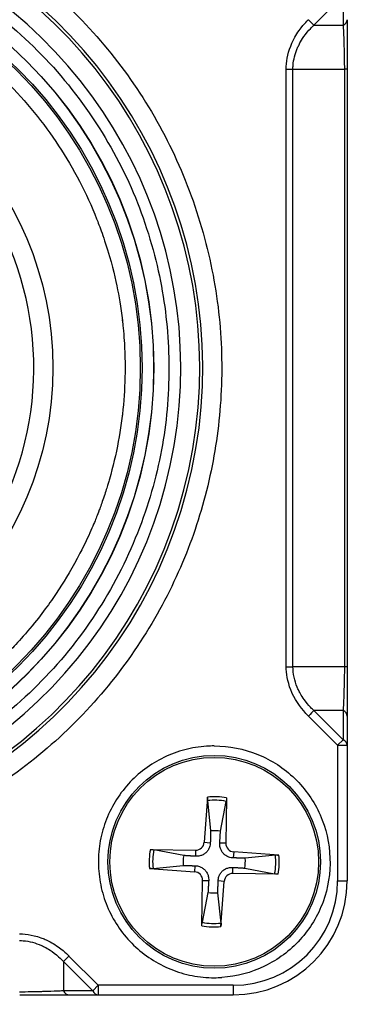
# Model space of a CAD drawing. Header units: millimetres. Extents: x 0 to 2376, y 0 to 1680.
# Tile 32 of 61: x 1238.41 to 1247.54, y 739.06 to 764.98. Entities that reach past the tile are written whole.
import ezdxf

# ---------------------------------------------------------------- set-up
doc = ezdxf.new("R2010")
doc.units = ezdxf.units.MM
doc.header["$LTSCALE"] = 0.2
doc.styles.add('Rainbow-4.0 Style', font='malgunsl.ttf')
doc.dimstyles.new('Rainbow-4.0 Style', dxfattribs={"dimtxt": 3.5, "dimasz": 2.5, "dimexe": 1, "dimexo": 1, "dimgap": 1, "dimtad": 1, "dimdsep": 46, "dimtxsty": 'Rainbow-4.0 Style', "dimcen": 0, "dimclrd": 251, "dimclre": 251, "dimclrt": 7, "dimazin": 3, "dimtp": 0.1, "dimtm": 0.1, "dimtfac": 0.61, "dimtmove": 0, "dimatfit": 3, "dimfxl": 1, "dimlwd": -1, "dimlwe": -1, "dimarcsym": 1})

# ---------------------------------------------------------------- blocks, each defined once
blk = doc.blocks.new('A$C497ffb74')
for p, q in [((-17.606, 50.789), (-18.375, 50.019)), ((-17.606, 50.789), (-17.606, 50.019)), ((-18.375, 50.019), (-17.606, 50.019)), ((-19.104, 48.864), (-18.927, 48.864)), ((-19.104, 33.136), (-19.104, 48.864)), ((-18.927, 48.864), (-17.573, 48.864)), ((-18.927, 33.136), (-18.927, 48.864)), ((-17.573, 48.864), (-17.573, 33.136)), ((-17.5, 48.864), (-17.573, 48.864)), ((-17.5, 48.864), (-17.5, 33.136)), ((-23.421, 42.25), (-23.436, 42.25)), ((-23.43, 39.75), (-23.422, 39.75)), ((-25.343, 34.802), (-25.342, 34.802)), ((-19.104, 33.136), (-18.927, 33.136)), ((-17.573, 33.136), (-18.927, 33.136)), ((-17.5, 33.136), (-17.573, 33.136)), ((-18.5, 32.109), (-18.5, 32.11)), ((-17.606, 31.981), (-18.375, 31.981)), ((-17.606, 31.211), (-18.375, 31.981)), ((-17.606, 31.981), (-17.606, 31.211)), ((-17.75, 31.067), (-18.52, 31.837)), ((-17.5, 31.837), (-17.5, 27.5)), ((-17.606, 31.211), (-17.75, 31.067)), ((-17.75, 31.067), (-17.75, 27.5)), ((-17.75, 31.067), (-17.5, 31.067)), ((-21.177, 29.703), (-21.262, 28.514)), ((-21.179, 29.612), (-21.095, 28.815)), ((-20.835, 28.804), (-20.683, 29.591)), ((-20.676, 29.682), (-20.694, 28.49)), ((-21.262, 28.514), (-21.103, 28.503)), ((-22.682, 28.324), (-21.49, 28.306)), ((-21.804, 28.165), (-22.591, 28.317)), ((-21.49, 28.306), (-21.492, 28.146)), ((-20.694, 28.49), (-20.854, 28.492)), ((-20.486, 28.262), (-20.497, 28.103)), ((-19.297, 28.177), (-20.486, 28.262)), ((-19.388, 28.179), (-20.185, 28.095)), ((-22.703, 27.823), (-21.514, 27.738)), ((-22.612, 27.821), (-21.815, 27.905)), ((-21.514, 27.738), (-21.503, 27.897)), ((-20.51, 27.694), (-20.508, 27.854)), ((-20.196, 27.835), (-19.409, 27.683)), ((-21.324, 26.318), (-21.306, 27.51)), ((-21.306, 27.51), (-21.146, 27.508)), ((-20.738, 27.486), (-20.897, 27.497)), ((-20.823, 26.297), (-20.738, 27.486)), ((-19.318, 27.676), (-20.51, 27.694)), ((-17.75, 27.5), (-17.5, 27.5)), ((-21.165, 27.196), (-21.317, 26.409)), ((-20.821, 26.388), (-20.905, 27.185)), ((-24.825, 25.52), (-24.056, 24.75)), ((-24.97, 25.375), (-24.97, 24.606)), ((-24.97, 25.375), (-24.2, 24.606)), ((-24.056, 24.75), (-24.2, 24.606)), ((-24.056, 24.75), (-24.056, 24.5)), ((-20.5, 24.75), (-24.056, 24.75)), ((-20.5, 24.75), (-20.5, 24.5)), ((-24.2, 24.606), (-24.97, 24.606)), ((-24.825, 24.5), (-20.5, 24.5))]:
    blk.add_line(p, q)
for centre, radius in [((-34, 41), 11.407), ((-34, 41), 11.403), ((-34, 41), 11.099), ((-34, 41), 11.051), ((-34, 41), 8.75), ((-21, 28), 2.8), ((-21, 28), 2.75)]:
    blk.add_circle(centre, radius)
for centre, radius, start, end in [((-34, 41), 12.697, 114.3067, 65.6933), ((-34, 41), 12.619, 114.4631, 65.5369), ((-20.998, 28), 3.05, 90.0414, 93.7974), ((-21, 28), 1.622, 78.721, 96.3368), ((-21, 28), 1.713, 79.1105, 95.9474), ((-21, 28), 0.82, 78.4144, 96.6435), ((-21.487, 28.531), 0.225, 269.141, 355.9169), ((-21, 28), 1.713, 169.1105, 185.9474), ((-21, 28), 1.622, 168.721, 186.3368), ((-20.469, 28.487), 0.225, 179.141, 265.9169), ((-21, 28), 0.82, 168.4144, 186.6435), ((-21, 28), 0.82, 348.4144, 6.6435), ((-21, 28), 1.622, 348.721, 6.3368), ((-21, 28), 1.713, 349.1105, 5.9474), ((-21.531, 27.513), 0.225, 359.141, 85.9169), ((-20.513, 27.469), 0.225, 89.141, 175.9169), ((-20.5, 27.5), 2.75, 270, 0), ((-20.5, 27.5), 3, 270, 0), ((-21, 28), 0.82, 258.4144, 276.6435), ((-21, 28), 1.713, 259.1105, 275.9474), ((-21, 28), 1.622, 258.721, 276.3368), ((-21.001, 28), 3.05, 270.0208, 273.7768)]:
    blk.add_arc(centre, radius, start, end)
for centre, major_axis, ratio, start_param, end_param in [((-34, 41), (-2.224, -11.913), 0.999998, 0.184575, 2.899213), ((-18.52, 50.163), (0.177, -0.177), 0.000012, 4.712367, 5.667701), ((-17.75, 50.163), (0.25, 0), 0.707144, 5.32788, 6.283202), ((-34, 41), (8.231, -0.552), 0.999998, 0.059336, 3.200937), ((-34, 41), (8.231, -0.552), 0.999998, 3.200928, 6.34253), ((-18.52, 31.837), (-0.177, -0.177), 0.000012, 3.756127, 4.711939), ((-17.75, 31.837), (0.25, 0), 0.707101, 6.283152, 7.23849), ((-17.75, 31.067), (0.25, 0), 0.707107, 6.283185, 7.238512), ((-24.825, 25.52), (-0.177, -0.177), 0.00001, 4.712372, 5.667707), ((-24.825, 24.75), (0, -0.25), 0.707102, 5.327884, 6.28321), ((-24.056, 24.75), (0, -0.25), 0.707107, 5.327872, 6.283182)]:
    blk.add_ellipse(centre, major_axis=major_axis, ratio=ratio, start_param=start_param, end_param=end_param)
for points, knots in [([(-28.45, 52.974), (-27.795, 52.67), (-27.178, 52.322), (-26.598, 51.93), (-25.997, 51.523), (-25.426, 51.061), (-24.884, 50.543), (-24.331, 50.015), (-23.828, 49.443), (-23.373, 48.826), (-22.916, 48.205), (-22.516, 47.549), (-22.174, 46.857), (-21.834, 46.172), (-21.554, 45.451), (-21.333, 44.694), (-21.117, 43.954), (-20.968, 43.212), (-20.884, 42.468), (-20.803, 41.741), (-20.782, 41.012), (-20.822, 40.28), (-20.861, 39.565), (-20.958, 38.858), (-21.112, 38.158), (-21.267, 37.454), (-21.474, 36.776), (-21.733, 36.126), (-22.001, 35.451), (-22.329, 34.793), (-22.718, 34.153), (-23.115, 33.499), (-23.565, 32.884), (-24.07, 32.307), (-24.578, 31.727), (-25.132, 31.196), (-25.734, 30.712), (-26.33, 30.233), (-26.974, 29.804), (-27.666, 29.426), (-28.342, 29.056), (-29.034, 28.75), (-29.743, 28.508), (-30.435, 28.272), (-31.142, 28.095), (-31.865, 27.976), (-32.572, 27.861), (-33.283, 27.803), (-34, 27.803)], [0, 0, 0, 0, 0.0625, 0.0625, 0.0625, 0.125, 0.125, 0.125, 0.1875, 0.1875, 0.1875, 0.25, 0.25, 0.25, 0.3125, 0.3125, 0.3125, 0.375, 0.375, 0.375, 0.4375, 0.4375, 0.4375, 0.5, 0.5, 0.5, 0.5625, 0.5625, 0.5625, 0.625, 0.625, 0.625, 0.6875, 0.6875, 0.6875, 0.75, 0.75, 0.75, 0.8125, 0.8125, 0.8125, 0.875, 0.875, 0.875, 0.9375, 0.9375, 0.9375, 1, 1, 1, 1]), ([(-34, 52.807), (-33.259, 52.807), (-32.539, 52.742), (-31.842, 52.612), (-31.108, 52.476), (-30.379, 52.264), (-29.654, 51.978), (-28.909, 51.683), (-28.2, 51.315), (-27.529, 50.875), (-26.851, 50.431), (-26.225, 49.922), (-25.652, 49.348), (-25.084, 48.781), (-24.572, 48.148), (-24.116, 47.449), (-23.674, 46.77), (-23.309, 46.069), (-23.022, 45.346), (-22.884, 44.995), (-22.759, 44.629), (-22.65, 44.246), (-22.544, 43.875), (-22.457, 43.509), (-22.391, 43.148), (-22.259, 42.439), (-22.194, 41.723), (-22.193, 41), (-22.193, 40.259), (-22.258, 39.54), (-22.388, 38.842), (-22.524, 38.108), (-22.736, 37.379), (-23.022, 36.654), (-23.317, 35.909), (-23.685, 35.2), (-24.125, 34.529), (-24.569, 33.851), (-25.078, 33.225), (-25.652, 32.652), (-26.219, 32.084), (-26.852, 31.572), (-27.551, 31.116), (-28.23, 30.674), (-28.931, 30.309), (-29.654, 30.022), (-30.005, 29.884), (-30.371, 29.759), (-30.754, 29.65), (-31.125, 29.544), (-31.491, 29.457), (-31.852, 29.391), (-32.561, 29.259), (-33.277, 29.193), (-34, 29.193)], [0, 0, 0, 0, 0.0625, 0.0625, 0.0625, 0.125, 0.125, 0.125, 0.1875, 0.1875, 0.1875, 0.25, 0.25, 0.25, 0.3125, 0.3125, 0.3125, 0.375, 0.375, 0.375, 0.40625, 0.40625, 0.40625, 0.4375, 0.4375, 0.4375, 0.5, 0.5, 0.5, 0.5625, 0.5625, 0.5625, 0.625, 0.625, 0.625, 0.6875, 0.6875, 0.6875, 0.75, 0.75, 0.75, 0.8125, 0.8125, 0.8125, 0.875, 0.875, 0.875, 0.90625, 0.90625, 0.90625, 0.9375, 0.9375, 0.9375, 1, 1, 1, 1]), ([(-34, 51.651), (-33.35, 51.651), (-32.701, 51.592), (-32.062, 51.474), (-31.728, 51.412), (-31.397, 51.334), (-31.071, 51.239), (-31.042, 51.231), (-30.985, 51.215), (-30.901, 51.189), (-30.818, 51.164), (-30.707, 51.129), (-30.57, 51.083), (-30.446, 51.041), (-30.344, 51.004), (-30.262, 50.974), (-30.181, 50.943), (-30.12, 50.92), (-30.079, 50.904), (-30.002, 50.873), (-29.882, 50.825), (-29.721, 50.754), (-29.56, 50.683), (-29.358, 50.589), (-29.12, 50.465), (-28.75, 50.273), (-28.44, 50.085), (-28.182, 49.917), (-28.056, 49.834), (-27.917, 49.74), (-27.768, 49.633), (-27.619, 49.526), (-27.459, 49.405), (-27.29, 49.269), (-27.078, 49.098), (-26.906, 48.946), (-26.771, 48.822), (-26.635, 48.697), (-26.536, 48.599), (-26.468, 48.532), (-25.956, 48.019), (-25.496, 47.454), (-25.097, 46.848), (-24.699, 46.242), (-24.363, 45.595), (-24.096, 44.921), (-24.062, 44.835), (-24.014, 44.71), (-23.955, 44.545), (-23.897, 44.38), (-23.828, 44.175), (-23.756, 43.927), (-23.647, 43.549), (-23.575, 43.22), (-23.524, 42.947), (-23.475, 42.681), (-23.425, 42.357), (-23.391, 41.974), (-23.37, 41.735), (-23.36, 41.533), (-23.354, 41.371), (-23.349, 41.209), (-23.349, 41.085), (-23.349, 41), (-23.349, 40.35), (-23.408, 39.701), (-23.526, 39.062), (-23.588, 38.728), (-23.666, 38.397), (-23.761, 38.071), (-23.769, 38.042), (-23.785, 37.986), (-23.81, 37.902), (-23.836, 37.818), (-23.87, 37.707), (-23.917, 37.57), (-23.959, 37.446), (-23.996, 37.344), (-24.026, 37.262), (-24.057, 37.181), (-24.08, 37.12), (-24.096, 37.079), (-24.127, 37.002), (-24.175, 36.882), (-24.246, 36.721), (-24.317, 36.56), (-24.411, 36.358), (-24.535, 36.12), (-24.727, 35.75), (-24.915, 35.44), (-25.083, 35.182), (-25.166, 35.056), (-25.26, 34.917), (-25.367, 34.768), (-25.474, 34.619), (-25.595, 34.459), (-25.731, 34.29), (-25.902, 34.078), (-26.054, 33.906), (-26.178, 33.771), (-26.303, 33.635), (-26.401, 33.536), (-26.468, 33.468), (-26.981, 32.956), (-27.546, 32.496), (-28.152, 32.097), (-28.758, 31.699), (-29.405, 31.363), (-30.079, 31.096), (-30.165, 31.063), (-30.29, 31.014), (-30.455, 30.955), (-30.62, 30.897), (-30.825, 30.828), (-31.073, 30.756), (-31.451, 30.647), (-31.779, 30.575), (-32.053, 30.524), (-32.318, 30.475), (-32.642, 30.425), (-33.026, 30.391), (-33.264, 30.37), (-33.465, 30.36), (-33.628, 30.355), (-33.79, 30.349), (-33.914, 30.349), (-34, 30.349)], [0, 0, 0, 0, 0.0625, 0.0625, 0.0625, 0.09375, 0.09375, 0.09375, 0.101562, 0.101562, 0.101562, 0.109375, 0.109375, 0.109375, 0.117188, 0.117188, 0.117188, 0.125, 0.125, 0.125, 0.140625, 0.140625, 0.140625, 0.15625, 0.15625, 0.15625, 0.1875, 0.1875, 0.1875, 0.203125, 0.203125, 0.203125, 0.21875, 0.21875, 0.21875, 0.234375, 0.234375, 0.234375, 0.25, 0.25, 0.25, 0.3125, 0.3125, 0.3125, 0.375, 0.375, 0.375, 0.390625, 0.390625, 0.390625, 0.40625, 0.40625, 0.40625, 0.4375, 0.4375, 0.4375, 0.46875, 0.46875, 0.46875, 0.484375, 0.484375, 0.484375, 0.5, 0.5, 0.5, 0.5625, 0.5625, 0.5625, 0.59375, 0.59375, 0.59375, 0.601562, 0.601562, 0.601562, 0.609375, 0.609375, 0.609375, 0.617188, 0.617188, 0.617188, 0.625, 0.625, 0.625, 0.640625, 0.640625, 0.640625, 0.65625, 0.65625, 0.65625, 0.6875, 0.6875, 0.6875, 0.703125, 0.703125, 0.703125, 0.71875, 0.71875, 0.71875, 0.734375, 0.734375, 0.734375, 0.75, 0.75, 0.75, 0.8125, 0.8125, 0.8125, 0.875, 0.875, 0.875, 0.890625, 0.890625, 0.890625, 0.90625, 0.90625, 0.90625, 0.9375, 0.9375, 0.9375, 0.96875, 0.96875, 0.96875, 0.984375, 0.984375, 0.984375, 1, 1, 1, 1]), ([(-19.104, 48.864), (-19.103, 49.045), (-19.071, 49.253), (-18.985, 49.471), (-18.973, 49.502), (-18.96, 49.534), (-18.945, 49.565), (-18.908, 49.645), (-18.852, 49.754), (-18.762, 49.88), (-18.622, 50.077), (-18.525, 50.158), (-18.52, 50.163)], [-1, -1, -1, -1, -0.5625413, -0.5625413, -0.5625413, -0.5, -0.5, -0.5, -0.25, -0.25, -0.25, -0.0000005, -0.0000005, -0.0000005, -0.0000005]), ([(-18.927, 48.864), (-18.927, 48.898), (-18.925, 48.932), (-18.923, 48.966), (-18.911, 49.116), (-18.873, 49.265), (-18.814, 49.404), (-18.802, 49.434), (-18.788, 49.463), (-18.774, 49.491), (-18.76, 49.518), (-18.715, 49.619), (-18.599, 49.772), (-18.532, 49.86), (-18.474, 49.921), (-18.435, 49.961), (-18.4, 49.997), (-18.379, 50.015), (-18.375, 50.019)], [0, 0, 0, 0, 0.0783462, 0.0783462, 0.0783462, 0.4263239, 0.4263239, 0.4263239, 0.5, 0.5, 0.5, 0.75, 0.75, 0.75, 0.8816479, 0.8816479, 0.8816479, 0.9999884, 0.9999884, 0.9999884, 0.9999884]), ([(-17.606, 50.019), (-17.605, 50.011), (-17.605, 50.003), (-17.604, 49.994), (-17.595, 49.847), (-17.588, 49.678), (-17.584, 49.491), (-17.583, 49.478), (-17.582, 49.45), (-17.581, 49.406), (-17.58, 49.355), (-17.578, 49.282), (-17.576, 49.186), (-17.574, 49.093), (-17.574, 49.008), (-17.573, 48.932), (-17.573, 48.908), (-17.573, 48.886), (-17.573, 48.864)], [0.0000004, 0.0000004, 0.0000004, 0.0000004, 0.0265456, 0.0265456, 0.0265456, 0.5, 0.5, 0.5, 0.6160741, 0.6160741, 0.6160741, 0.75, 0.75, 0.75, 0.940938, 0.940938, 0.940938, 1, 1, 1, 1]), ([(-17.499, 49.493), (-17.499, 49.486), (-17.499, 49.48), (-17.499, 49.473), (-17.499, 49.259), (-17.5, 49.055), (-17.5, 48.88)], [-0.4518919, -0.4518919, -0.4518919, -0.4518919, -0.4388658, -0.4388658, -0.4388658, -0.0129686, -0.0129686, -0.0129686, -0.0129686]), ([(-18.52, 31.837), (-18.692, 32.008), (-18.841, 32.209), (-18.945, 32.434), (-18.959, 32.465), (-18.972, 32.496), (-18.984, 32.527), (-19.071, 32.748), (-19.103, 32.957), (-19.104, 33.136)], [-1, -1, -1, -1, -0.5, -0.5, -0.5, -0.4388659, -0.4388659, -0.4388659, -0.0000003, -0.0000003, -0.0000003, -0.0000003]), ([(-18.375, 31.981), (-18.379, 31.984), (-18.399, 32.003), (-18.434, 32.038), (-18.473, 32.078), (-18.531, 32.139), (-18.599, 32.228), (-18.687, 32.344), (-18.74, 32.441), (-18.774, 32.509), (-18.788, 32.537), (-18.801, 32.565), (-18.813, 32.594), (-18.885, 32.766), (-18.926, 32.95), (-18.927, 33.136)], [0.000005, 0.000005, 0.000005, 0.000005, 0.1178899, 0.1178899, 0.1178899, 0.25, 0.25, 0.25, 0.5, 0.5, 0.5, 0.5722247, 0.5722247, 0.5722247, 1, 1, 1, 1]), ([(-17.573, 33.136), (-17.573, 33.102), (-17.573, 33.068), (-17.573, 33.034), (-17.574, 32.884), (-17.577, 32.735), (-17.581, 32.596), (-17.582, 32.566), (-17.583, 32.537), (-17.584, 32.509), (-17.585, 32.482), (-17.587, 32.381), (-17.593, 32.228), (-17.597, 32.139), (-17.6, 32.078), (-17.602, 32.038), (-17.604, 32.004), (-17.605, 31.986), (-17.606, 31.981)], [0, 0, 0, 0, 0.0783485, 0.0783485, 0.0783485, 0.4263239, 0.4263239, 0.4263239, 0.5, 0.5, 0.5, 0.75, 0.75, 0.75, 0.8855779, 0.8855779, 0.8855779, 0.9999935, 0.9999935, 0.9999935, 0.9999935]), ([(-17.5, 33.119), (-17.5, 32.943), (-17.499, 32.74), (-17.499, 32.529), (-17.499, 32.502), (-17.499, 32.475), (-17.499, 32.448)], [-0.9867886, -0.9867886, -0.9867886, -0.9867886, -0.5625416, -0.5625416, -0.5625416, -0.5089107, -0.5089107, -0.5089107, -0.5089107]), ([(-17.499, 32.448), (-17.499, 32.271), (-17.499, 32.106), (-17.5, 31.93), (-17.5, 31.901), (-17.5, 31.874)], [0, 0, 0, 0, 0.0583112, 0.0583112, 0.0698419, 0.0698419, 0.0698419, 0.0698419]), ([(-21, 31.05), (-20.602, 31.049), (-20.221, 30.975), (-19.855, 30.827), (-19.489, 30.679), (-19.164, 30.468), (-18.879, 30.192), (-18.594, 29.916), (-18.371, 29.598), (-18.211, 29.237), (-18.051, 28.876), (-17.964, 28.497), (-17.952, 28.1), (-17.939, 27.702), (-18, 27.319), (-18.135, 26.949), (-18.271, 26.579), (-18.473, 26.246), (-18.74, 25.952), (-19.007, 25.657), (-19.319, 25.424), (-19.675, 25.253), (-20.031, 25.081), (-20.406, 24.983), (-20.8, 24.957)], [0, 0, 0, 0, 0.125, 0.125, 0.125, 0.25, 0.25, 0.25, 0.375, 0.375, 0.375, 0.5, 0.5, 0.5, 0.625, 0.625, 0.625, 0.75, 0.75, 0.75, 0.875, 0.875, 0.875, 1, 1, 1, 1]), ([(-21.179, 29.612), (-21.18, 29.617), (-21.18, 29.624), (-21.18, 29.64), (-21.18, 29.652), (-21.179, 29.676), (-21.178, 29.691), (-21.177, 29.703)], [0.03461835, 0.03461835, 0.03461835, 0.03461835, 0.03765262, 0.03765262, 0.04141077, 0.04141077, 0.04522071, 0.04522071, 0.04522071, 0.04522071]), ([(-20.676, 29.682), (-20.677, 29.669), (-20.677, 29.654), (-20.678, 29.631), (-20.679, 29.618), (-20.681, 29.602), (-20.682, 29.596), (-20.683, 29.591)], [0.01516537, 0.01516537, 0.01516537, 0.01516537, 0.01897531, 0.01897531, 0.02273345, 0.02273345, 0.02576772, 0.02576772, 0.02576772, 0.02576772]), ([(-22.682, 28.324), (-22.669, 28.323), (-22.654, 28.323), (-22.631, 28.322), (-22.618, 28.321), (-22.602, 28.319), (-22.596, 28.318), (-22.591, 28.317)], [0.01516537, 0.01516537, 0.01516537, 0.01516537, 0.01897531, 0.01897531, 0.02273345, 0.02273345, 0.02576772, 0.02576772, 0.02576772, 0.02576772]), ([(-21.103, 28.503), (-21.104, 28.463), (-21.112, 28.423), (-21.133, 28.362), (-21.146, 28.335), (-21.179, 28.284), (-21.199, 28.26), (-21.242, 28.221), (-21.268, 28.203), (-21.321, 28.174), (-21.349, 28.164), (-21.412, 28.148), (-21.453, 28.143), (-21.492, 28.146)], [0.17143637, 0.17143637, 0.17143637, 0.17143637, 0.18383716, 0.18383716, 0.19255902, 0.19255902, 0.20128088, 0.20128088, 0.21000275, 0.21000275, 0.21872461, 0.21872461, 0.2311254, 0.2311254, 0.2311254, 0.2311254]), ([(-20.497, 28.103), (-20.537, 28.104), (-20.577, 28.112), (-20.638, 28.133), (-20.665, 28.146), (-20.716, 28.179), (-20.74, 28.199), (-20.779, 28.242), (-20.797, 28.268), (-20.826, 28.321), (-20.836, 28.349), (-20.852, 28.412), (-20.857, 28.453), (-20.854, 28.492)], [0.17143637, 0.17143637, 0.17143637, 0.17143637, 0.18383716, 0.18383716, 0.19255902, 0.19255902, 0.20128088, 0.20128088, 0.21000275, 0.21000275, 0.21872461, 0.21872461, 0.2311254, 0.2311254, 0.2311254, 0.2311254]), ([(-19.388, 28.179), (-19.383, 28.18), (-19.376, 28.18), (-19.36, 28.18), (-19.348, 28.18), (-19.324, 28.179), (-19.309, 28.178), (-19.297, 28.177)], [0.03461835, 0.03461835, 0.03461835, 0.03461835, 0.03765262, 0.03765262, 0.04141077, 0.04141077, 0.04522071, 0.04522071, 0.04522071, 0.04522071]), ([(-22.612, 27.821), (-22.617, 27.82), (-22.624, 27.82), (-22.64, 27.82), (-22.652, 27.82), (-22.676, 27.821), (-22.691, 27.822), (-22.703, 27.823)], [0.03461835, 0.03461835, 0.03461835, 0.03461835, 0.03765262, 0.03765262, 0.04141077, 0.04141077, 0.04522071, 0.04522071, 0.04522071, 0.04522071]), ([(-21.503, 27.897), (-21.463, 27.896), (-21.423, 27.888), (-21.362, 27.867), (-21.335, 27.854), (-21.284, 27.821), (-21.26, 27.801), (-21.221, 27.758), (-21.203, 27.732), (-21.174, 27.679), (-21.164, 27.651), (-21.148, 27.588), (-21.143, 27.547), (-21.146, 27.508)], [0.17143637, 0.17143637, 0.17143637, 0.17143637, 0.18383716, 0.18383716, 0.19255902, 0.19255902, 0.20128088, 0.20128088, 0.21000275, 0.21000275, 0.21872461, 0.21872461, 0.2311254, 0.2311254, 0.2311254, 0.2311254]), ([(-20.897, 27.497), (-20.896, 27.537), (-20.888, 27.577), (-20.867, 27.638), (-20.854, 27.665), (-20.821, 27.716), (-20.801, 27.74), (-20.758, 27.779), (-20.732, 27.797), (-20.679, 27.826), (-20.651, 27.836), (-20.588, 27.852), (-20.547, 27.857), (-20.508, 27.854)], [0.17143637, 0.17143637, 0.17143637, 0.17143637, 0.18383716, 0.18383716, 0.19255902, 0.19255902, 0.20128088, 0.20128088, 0.21000275, 0.21000275, 0.21872461, 0.21872461, 0.2311254, 0.2311254, 0.2311254, 0.2311254]), ([(-19.318, 27.676), (-19.331, 27.677), (-19.346, 27.677), (-19.369, 27.678), (-19.382, 27.679), (-19.398, 27.681), (-19.404, 27.682), (-19.409, 27.683)], [0.01516537, 0.01516537, 0.01516537, 0.01516537, 0.01897531, 0.01897531, 0.02273345, 0.02273345, 0.02576772, 0.02576772, 0.02576772, 0.02576772]), ([(-21.324, 26.318), (-21.323, 26.331), (-21.323, 26.346), (-21.322, 26.369), (-21.321, 26.382), (-21.319, 26.398), (-21.318, 26.404), (-21.317, 26.409)], [0.01516537, 0.01516537, 0.01516537, 0.01516537, 0.01897531, 0.01897531, 0.02273345, 0.02273345, 0.02576772, 0.02576772, 0.02576772, 0.02576772]), ([(-20.821, 26.388), (-20.82, 26.383), (-20.82, 26.376), (-20.82, 26.36), (-20.82, 26.348), (-20.821, 26.324), (-20.822, 26.309), (-20.823, 26.297)], [0.03461835, 0.03461835, 0.03461835, 0.03461835, 0.03765262, 0.03765262, 0.04141077, 0.04141077, 0.04522071, 0.04522071, 0.04522071, 0.04522071]), ([(-26.124, 26.104), (-25.937, 26.103), (-25.715, 26.068), (-25.479, 25.97), (-25.461, 25.962), (-25.442, 25.954), (-25.423, 25.945), (-25.34, 25.907), (-25.232, 25.85), (-25.108, 25.762), (-24.91, 25.621), (-24.829, 25.524), (-24.825, 25.52)], [-1, -1, -1, -1, -0.5363611, -0.5363611, -0.5363611, -0.5, -0.5, -0.5, -0.25, -0.25, -0.25, -0.0000007, -0.0000007, -0.0000007, -0.0000007]), ([(-26.124, 25.927), (-26.094, 25.927), (-26.064, 25.926), (-26.035, 25.924), (-25.868, 25.912), (-25.704, 25.868), (-25.551, 25.799), (-25.533, 25.791), (-25.515, 25.782), (-25.497, 25.774), (-25.466, 25.758), (-25.365, 25.712), (-25.217, 25.599), (-25.124, 25.528), (-25.061, 25.468), (-25.022, 25.429), (-24.991, 25.399), (-24.974, 25.38), (-24.97, 25.375)], [0, 0, 0, 0, 0.0689321, 0.0689321, 0.0689321, 0.4547357, 0.4547357, 0.4547357, 0.5, 0.5, 0.5, 0.75, 0.75, 0.75, 0.8917148, 0.8917148, 0.8917148, 0.9999961, 0.9999961, 0.9999961, 0.9999961]), ([(-24.97, 24.606), (-24.973, 24.605), (-24.991, 24.604), (-25.025, 24.602), (-25.065, 24.6), (-25.126, 24.597), (-25.217, 24.593), (-25.331, 24.589), (-25.428, 24.586), (-25.497, 24.584), (-25.514, 24.583), (-25.531, 24.583), (-25.548, 24.582), (-25.73, 24.577), (-25.926, 24.574), (-26.124, 24.573)], [0.0000075, 0.0000075, 0.0000075, 0.0000075, 0.1154235, 0.1154235, 0.1154235, 0.25, 0.25, 0.25, 0.5, 0.5, 0.5, 0.5433149, 0.5433149, 0.5433149, 1, 1, 1, 1]), ([(-26.123, 24.5), (-26.118, 24.5), (-26.048, 24.5), (-25.919, 24.5), (-25.875, 24.5), (-25.824, 24.5), (-25.766, 24.5), (-25.672, 24.5), (-25.578, 24.5), (-25.485, 24.5), (-25.465, 24.5), (-25.445, 24.5), (-25.426, 24.5), (-25.322, 24.5), (-25.217, 24.5), (-25.112, 24.5), (-24.921, 24.5), (-24.837, 24.5), (-24.825, 24.5)], [0.0003969, 0.0003969, 0.0003969, 0.0003969, 0.1428571, 0.1428571, 0.1428571, 0.25, 0.25, 0.25, 0.4554849, 0.4554849, 0.4554849, 0.5, 0.5, 0.5, 0.75, 0.75, 0.75, 1, 1, 1, 1])]:
    blk.add_open_spline(points, degree=3, knots=knots)
for points in [[(-17.5, 50.163), (-17.5, 50.115), (-17.5, 50.065), (-17.5, 50.013)], [(-17.5, 50.013), (-17.499, 49.857), (-17.499, 49.681), (-17.499, 49.493)], [(-17.5, 48.88), (-17.5, 48.875), (-17.5, 48.87), (-17.5, 48.864)], [(-17.5, 33.136), (-17.5, 33.13), (-17.5, 33.125), (-17.5, 33.119)], [(-17.5, 31.873), (-17.5, 31.85), (-17.5, 31.839), (-17.5, 31.837)], [(-21.2, 31.043), (-21.395, 31.031), (-21.782, 30.967), (-22.335, 30.763), (-22.839, 30.458), (-23.274, 30.061), (-23.626, 29.589), (-23.882, 29.058), (-24.031, 28.487), (-24.068, 27.899), (-23.992, 27.315), (-23.806, 26.756), (-23.517, 26.243), (-23.135, 25.794), (-22.674, 25.427), (-22.151, 25.155), (-21.586, 24.987), (-21.195, 24.95), (-21, 24.95)]]:
    blk.add_open_spline(points, degree=3)
for points, weights in [([(-21.095, 28.815), (-21.1, 28.623), (-21.103, 28.503)], [1, 1.25721835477, 1.49274833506]), ([(-20.854, 28.492), (-20.847, 28.612), (-20.835, 28.804)], [1.49274833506, 1.25721835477, 1]), ([(-21.492, 28.146), (-21.612, 28.153), (-21.804, 28.165)], [1.49274833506, 1.25721835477, 1]), ([(-20.185, 28.095), (-20.377, 28.1), (-20.497, 28.103)], [1, 1.25721835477, 1.49274833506]), ([(-21.815, 27.905), (-21.623, 27.9), (-21.503, 27.897)], [1, 1.25721835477, 1.49274833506]), ([(-20.508, 27.854), (-20.388, 27.847), (-20.196, 27.835)], [1.49274833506, 1.25721835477, 1]), ([(-21.146, 27.508), (-21.153, 27.388), (-21.165, 27.196)], [1.49274833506, 1.25721835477, 1]), ([(-20.905, 27.185), (-20.9, 27.377), (-20.897, 27.497)], [1, 1.25721835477, 1.49274833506])]:
    blk.add_rational_spline(points, weights, degree=2)

msp = doc.modelspace()

# ---------------------------------------------------------------- block references
msp.add_blockref('A$C497ffb74', (1264.533, 714.813))

# ---------------------------------------------------------------- leaders
at = {"annotation_type": 0, "has_hookline": 1, "hookline_direction": 0}
for points, text_width in [([(1124.733, 770.463), (1193.036, 591.105), (1203.036, 591.105)], 192.764), ([(1174.497, 757.813), (1233.037, 632.073), (1243.037, 632.073)], 244.377), ([(1230.583, 753.566), (1271.136, 668.424), (1281.136, 668.424)], 235.078)]:
    msp.add_leader(points, dimstyle='Rainbow-4.0 Style', override={"dimscale": 4, "dimgap": 1, "dimtad": 1}, dxfattribs=dict(at, text_width=text_width))

doc.saveas('drawing.dxf')
